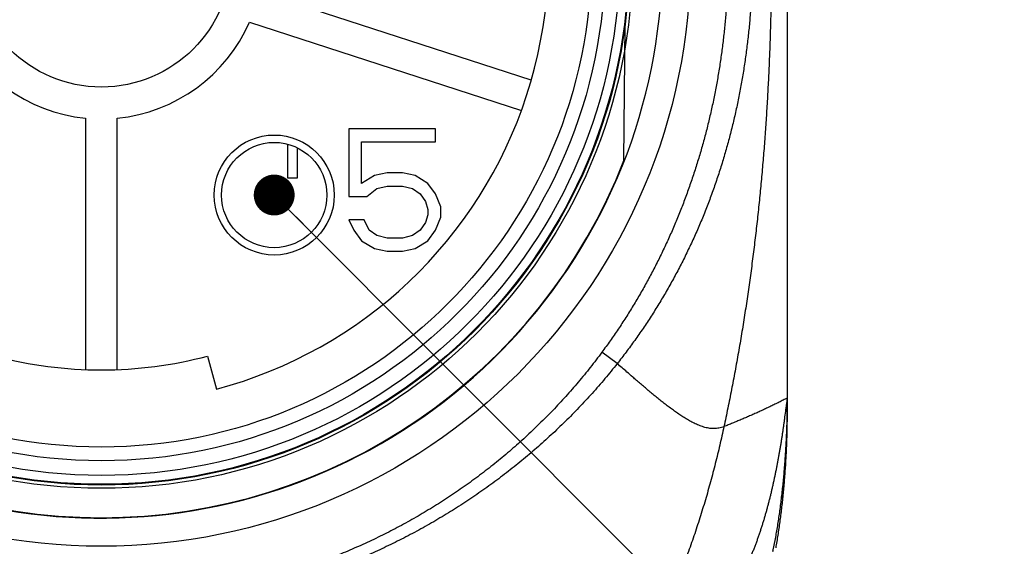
# Model space of a CAD drawing. Header units: millimetres. Extents: x 0 to 1071, y 0 to 742.
# Tile 17 of 130: x 306 to 340, y 298 to 316. Entities that reach past the tile are written whole.
import ezdxf

# ---------------------------------------------------------------- set-up
doc = ezdxf.new("R2010")
doc.units = ezdxf.units.MM
doc.header["$LTSCALE"] = 0.454724
doc.layers.add('NoLayerName_001', color=7, linetype='Continuous')
doc.styles.get("Standard").update_dxf_attribs({"font": 'txt', "bigfont": 'extfont2'})
doc.dimstyles.get("Standard").update_dxf_attribs({"dimtxt": 2.5, "dimasz": 2.5, "dimexe": 1, "dimexo": 1, "dimtad": 1, "dimdec": 3, "dimzin": 0, "dimdsep": 46, "dimtxsty": 'Standard', "dimcen": 2.5, "dimadec": 3, "dimazin": 0, "dimtfac": 0.75, "dimtdec": 3, "dimtmove": 0, "dimatfit": 3, "dimfxl": 1, "dimarcsym": 0})

msp = doc.modelspace()

# ---------------------------------------------------------------- linework, layer by layer
at = {"layer": 'NoLayerName_001', "color": 7, "linetype": 'Continuous', "lineweight": 25}
for p, q in [((332.692449, 302.875467), (332.692449, 338.4588)), ((323.836122, 313.874279), (314.432539, 316.929689)), ((314.092191, 315.882206), (323.495774, 312.826796)), ((327.039451, 311.097578), (327.080585, 315.811099)), ((308.419533, 312.560984), (308.419533, 303.867757)), ((309.520922, 303.867757), (309.520922, 312.560984)), ((320.52775, 312.194912), (317.527172, 312.194912)), ((317.527172, 312.194912), (317.527172, 309.851531)), ((320.52775, 311.744262), (320.52775, 312.194912)), ((315.409116, 311.659258), (315.409116, 310.500467)), ((317.968433, 311.744262), (320.52775, 311.744262)), ((317.968433, 310.302181), (317.968433, 311.744262)), ((315.748005, 310.500467), (315.748005, 311.532374)), ((318.409695, 310.572571), (317.968433, 310.302181)), ((318.850956, 310.662701), (318.409695, 310.572571)), ((319.38047, 310.662701), (318.850956, 310.662701)), ((319.821732, 310.572571), (319.38047, 310.662701)), ((320.262993, 310.302181), (319.821732, 310.572571)), ((315.409116, 310.500467), (315.748005, 310.500467)), ((318.497947, 310.121921), (318.850956, 310.212051)), ((318.850956, 310.212051), (319.38047, 310.212051)), ((319.38047, 310.212051), (319.733479, 310.121921)), ((320.52775, 309.941661), (320.262993, 310.302181)), ((317.527172, 309.851531), (318.144938, 309.851531)), ((318.144938, 309.851531), (318.497947, 310.121921)), ((319.733479, 310.121921), (319.998236, 309.941661)), ((319.998236, 309.941661), (320.174741, 309.671271)), ((320.704255, 309.491011), (320.52775, 309.941661)), ((320.174741, 309.671271), (320.262993, 309.400881)), ((320.262993, 309.220621), (320.174741, 308.950231)), ((320.262993, 309.400881), (320.262993, 309.220621)), ((320.704255, 309.130491), (320.704255, 309.491011)), ((318.056686, 309.040361), (317.527172, 309.040361)), ((317.527172, 309.040361), (317.703676, 308.679841)), ((318.23319, 308.679841), (318.056686, 309.040361)), ((320.174741, 308.950231), (319.998236, 308.679841)), ((320.52775, 308.679841), (320.704255, 309.130491)), ((317.703676, 308.679841), (317.968433, 308.319321)), ((318.497947, 308.499581), (318.23319, 308.679841)), ((318.850956, 308.409451), (318.497947, 308.499581)), ((319.733479, 308.499581), (319.38047, 308.409451)), ((319.998236, 308.679841), (319.733479, 308.499581)), ((320.262993, 308.319321), (320.52775, 308.679841)), ((317.968433, 308.319321), (318.409695, 308.048931)), ((319.38047, 308.409451), (318.850956, 308.409451)), ((319.821732, 308.048931), (320.262993, 308.319321)), ((318.409695, 308.048931), (318.850956, 307.958801)), ((318.850956, 307.958801), (319.38047, 307.958801)), ((319.38047, 307.958801), (319.821732, 308.048931)), ((312.644989, 304.330846), (312.950311, 303.184705)), ((332.692449, 302.451856), (332.692449, 302.875467)), ((332.692553, 302.873756), (332.692583, 302.874844)), ((332.692638, 302.877055), (332.692583, 302.875239))]:
    msp.add_line(p, q, dxfattribs=at)
at = {"layer": 'NoLayerName_001', "color": 8, "linetype": 'Continuous', "lineweight": 25}
for p, q in [((326.807426, 304.068762), (326.277321, 304.461591)), ((332.688719, 302.451856), (332.692449, 302.451856))]:
    msp.add_line(p, q, dxfattribs=at)
at = {"layer": 'NoLayerName_001', "color": 7, "linetype": 'Continuous', "lineweight": 25}
for centre, radius in [((308.970228, 318.125467), 20.375694), ((308.970228, 318.125467), 18.372013), ((308.970228, 318.125467), 18.257638), ((308.970228, 318.125467), 18.232222), ((308.970228, 318.125467), 17.923858), ((308.970228, 318.125467), 17.418888), ((308.970228, 318.125467), 16.944444), ((308.970228, 318.125467), 4.490278), ((314.946044, 309.900461), 2.075694), ((314.946044, 309.900461), 1.821528)]:
    msp.add_circle(centre, radius, dxfattribs=at)
for centre, radius, start, end in [((308.970228, 318.125467), 19.401388, 158.5186327, 131.2277814), ((308.970228, 318.125467), 15.461805, 284.9166667, 39.0833333), ((308.970228, 318.125467), 5.591667, 203.651928, 264.348072), ((308.970228, 318.125467), 5.591667, 275.651928, 336.348072), ((308.970228, 318.125519), 19.387852, 201.2533161, 338.7466839), ((308.970228, 318.125467), 14.275694, 255.0833334, 284.9166667), ((302.49501, 302.875671), 30.197439, 359.1958825, 359.9996146), ((302.433981, 302.876382), 30.258472, 358.9810303, 359.1961573), ((302.434853, 302.876369), 30.2576, 359.028327, 359.1961581)]:
    msp.add_arc(centre, radius, start, end, dxfattribs=at)
at = {"layer": 'NoLayerName_001', "color": 8, "linetype": 'Continuous', "lineweight": 25}
for points, knots in [([(330.640139, 318.125464), (330.638527, 317.963525), (330.637663, 317.639553), (330.622201, 317.153744), (330.598278, 316.668175), (330.564375, 316.183082), (330.520908, 315.698685), (330.467778, 315.215208), (330.405018, 314.732876), (330.332634, 314.251908), (330.250615, 313.772521), (330.158927, 313.294929), (330.057544, 312.81934), (329.946434, 312.345964), (329.825568, 311.875012), (329.694916, 311.406693), (329.554448, 310.941219), (329.40414, 310.47881), (329.243999, 310.01969), (329.074036, 309.56409), (328.894261, 309.112243), (328.704687, 308.664382), (328.505322, 308.22074), (328.296181, 307.781552), (328.077276, 307.347066), (327.848665, 306.917546), (327.610456, 306.493259), (327.362722, 306.074515), (327.10567, 305.661527), (326.839015, 305.254867), (326.564305, 304.85377), (326.372219, 304.592831), (326.277321, 304.461591)], [0, 0, 0, 0, 0.485842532, 0.971853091, 1.457999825, 1.944250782, 2.430574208, 2.916938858, 3.403314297, 3.88967161, 4.37599311, 4.862273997, 5.34851397, 5.834717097, 6.320892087, 6.807052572, 7.293217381, 7.779405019, 8.265615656, 8.751847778, 9.238104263, 9.72439271, 10.210725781, 10.69712153, 11.183601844, 11.670150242, 12.156709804, 12.643224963, 13.129643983, 13.615919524, 14.102009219, 14.587876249, 14.587876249, 14.587876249, 14.587876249]), ([(331.484676, 318.125467), (331.482994, 317.957903), (331.482093, 317.622678), (331.465947, 317.119996), (331.440936, 316.61757), (331.405453, 316.115647), (331.359912, 315.614463), (331.304185, 315.114258), (331.238286, 314.615271), (331.162203, 314.117738), (331.075887, 313.621901), (330.979243, 313.128012), (330.872188, 312.636319), (330.754633, 312.147073), (330.626492, 311.660523), (330.487679, 311.176919), (330.338107, 310.696514), (330.177698, 310.219581), (330.006449, 309.74639), (329.824361, 309.277228), (329.631439, 308.812388), (329.427685, 308.35216), (329.213102, 307.896837), (328.987696, 307.446708), (328.751464, 307.002086), (328.504508, 306.563265), (328.247049, 306.130501), (327.979254, 305.704103), (327.701434, 305.284269), (327.413387, 304.871599), (327.116824, 304.465203), (326.909757, 304.201481), (326.807426, 304.068762)], [0, 0, 0, 0, 0.502716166, 1.005610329, 1.508647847, 2.011795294, 2.515020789, 3.018294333, 3.521588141, 4.024876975, 4.528139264, 5.031360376, 5.534533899, 6.037662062, 6.540756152, 7.043836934, 7.546935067, 8.050080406, 8.553266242, 9.056480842, 9.559719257, 10.062983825, 10.566284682, 11.06964026, 11.57307602, 12.076582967, 12.580109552, 13.083600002, 13.586996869, 14.090241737, 14.593275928, 15.096041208, 15.096041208, 15.096041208, 15.096041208]), ([(332.139968, 318.125467), (332.138837, 317.907494), (332.137706, 317.471529), (332.129216, 316.817619), (332.116587, 316.163761), (332.099031, 315.510006), (332.076683, 314.856403), (332.049429, 314.203), (332.017227, 313.549841), (331.979994, 312.896964), (331.937633, 312.244402), (331.890052, 311.592183), (331.837154, 310.940337), (331.778847, 310.288891), (331.715034, 309.637881), (331.645628, 308.987355), (331.570577, 308.337381), (331.489824, 307.688039), (331.403316, 307.03941), (331.310997, 306.391576), (331.212812, 305.744618), (331.108712, 305.098619), (330.998623, 304.453664), (330.882562, 303.809818), (330.760208, 303.167221), (330.632495, 302.525746), (330.541284, 302.099384), (330.496441, 301.886061)], [0, 0, 0, 0, 0.653927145, 1.307888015, 1.96186849, 2.615855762, 3.269838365, 3.923806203, 4.577751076, 5.231676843, 5.885599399, 6.539537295, 7.193511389, 7.847544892, 8.501663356, 9.155879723, 9.810172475, 10.464516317, 11.118887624, 11.773264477, 12.427626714, 13.081955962, 13.736235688, 14.39045124, 15.044589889, 15.698640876, 16.352595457, 16.352595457, 16.352595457, 16.352595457]), ([(308.721318, 295.903096), (308.501872, 295.906586), (308.062666, 295.908508), (307.404369, 295.941778), (306.746883, 295.993042), (306.090985, 296.06545), (305.437407, 296.157984), (304.786894, 296.270742), (304.140185, 296.403522), (303.497997, 296.556223), (302.860983, 296.728662), (302.229719, 296.920595), (301.604757, 297.131799), (300.986649, 297.362045), (300.375944, 297.611109), (299.773193, 297.878765), (299.178949, 298.164785), (298.593767, 298.468941), (298.018192, 298.790962), (297.452771, 299.130574), (296.89805, 299.487504), (296.354579, 299.861478), (295.822905, 300.252225), (295.303576, 300.659466), (294.797176, 301.082922), (294.304263, 301.52218), (293.825345, 301.976692), (293.361034, 302.445959), (292.911695, 302.929294), (292.478598, 303.426694), (292.059649, 303.935608), (291.796612, 304.287366), (291.663134, 304.461591)], [0, 0, 0, 0, 0.658420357, 1.317405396, 1.97685412, 2.6366557, 3.296692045, 3.956840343, 4.616975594, 5.276976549, 5.936801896, 6.596484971, 7.256056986, 7.915545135, 8.57497421, 9.234368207, 9.893751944, 10.553149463, 11.21257433, 11.872038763, 12.531558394, 13.191153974, 13.850853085, 14.510691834, 15.170712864, 15.830881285, 16.491074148, 17.151162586, 17.811018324, 18.470516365, 19.129537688, 19.787971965, 19.787971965, 19.787971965, 19.787971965]), ([(326.277321, 304.461591), (326.143843, 304.287366), (325.880806, 303.935609), (325.461857, 303.426694), (325.02876, 302.929294), (324.579421, 302.445959), (324.11511, 301.976692), (323.636192, 301.522181), (323.14328, 301.082922), (322.636879, 300.659466), (322.11755, 300.252225), (321.585876, 299.861478), (321.042405, 299.487504), (320.487684, 299.130574), (319.922263, 298.790962), (319.346688, 298.468941), (318.761507, 298.164785), (318.167262, 297.878764), (317.564511, 297.611109), (316.953806, 297.362045), (316.335698, 297.131798), (315.710736, 296.920595), (315.079472, 296.728662), (314.442458, 296.556223), (313.80027, 296.403522), (313.153561, 296.270743), (312.503048, 296.157985), (311.84947, 296.065452), (311.193572, 295.993043), (310.536086, 295.941779), (309.877789, 295.908509), (309.438583, 295.906586), (309.219137, 295.903096)], [0, 0, 0, 0, 0.658434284, 1.317455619, 1.976953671, 2.636809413, 3.296897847, 3.957090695, 4.617259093, 5.277280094, 5.937118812, 6.596817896, 7.256413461, 7.91593309, 8.575397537, 9.234822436, 9.894220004, 10.553603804, 11.212997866, 11.872426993, 12.531915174, 13.191487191, 13.851170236, 14.510995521, 15.170996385, 15.831131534, 16.491279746, 17.151316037, 17.811117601, 18.47056634, 19.129551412, 19.787971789, 19.787971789, 19.787971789, 19.787971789]), ([(308.721298, 295.472945), (308.497113, 295.480469), (308.048379, 295.490823), (307.376244, 295.534583), (306.705117, 295.595182), (306.035739, 295.675627), (305.368742, 295.775062), (304.704784, 295.89367), (304.044516, 296.031348), (303.388581, 296.188094), (302.737574, 296.363799), (302.092034, 296.55827), (301.452486, 296.771338), (300.819455, 297.002827), (300.193466, 297.252565), (299.575044, 297.520377), (298.964714, 297.80609), (298.363005, 298.109529), (297.770407, 298.430442), (297.187413, 298.768575), (296.614514, 299.123677), (296.0522, 299.495494), (295.500965, 299.883774), (294.961299, 300.288264), (294.433724, 300.708689), (293.918807, 301.144719), (293.417147, 301.59596), (292.929434, 302.062052), (292.456122, 302.542437), (291.998557, 303.037279), (291.554764, 303.544063), (291.274893, 303.895009), (291.13303, 304.068762)], [0, 0, 0, 0, 0.672934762, 1.346369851, 2.020201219, 2.694324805, 3.368638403, 4.043043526, 4.717447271, 5.391766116, 6.065968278, 6.740066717, 7.414074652, 8.088004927, 8.761871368, 9.43569015, 10.109481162, 10.783268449, 11.457075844, 12.130926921, 12.804846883, 13.478863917, 14.153010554, 14.827325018, 15.501848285, 16.176528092, 16.851218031, 17.525777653, 18.200079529, 18.874011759, 19.547480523, 20.220412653, 20.220412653, 20.220412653, 20.220412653]), ([(326.807426, 304.068762), (326.665562, 303.895009), (326.38569, 303.544063), (325.941897, 303.037279), (325.484331, 302.542436), (325.01102, 302.06205), (324.523306, 301.595958), (324.021645, 301.144717), (323.506728, 300.708686), (322.979152, 300.288261), (322.439486, 299.883771), (321.88825, 299.495491), (321.325935, 299.123673), (320.753035, 298.768571), (320.170041, 298.430438), (319.577443, 298.109525), (318.975733, 297.806086), (318.365402, 297.520373), (317.74698, 297.25256), (317.12099, 297.002823), (316.487959, 296.771333), (315.84841, 296.558266), (315.202868, 296.363795), (314.551861, 296.18809), (313.895925, 296.031345), (313.235657, 295.893668), (312.571698, 295.775061), (311.9047, 295.675626), (311.235322, 295.595182), (310.564194, 295.534584), (309.892058, 295.490823), (309.443324, 295.480469), (309.219138, 295.472945)], [0, 0, 0, 0, 0.672932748, 1.346402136, 2.020334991, 2.694637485, 3.369197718, 4.043888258, 4.718568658, 5.393092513, 6.067407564, 6.741554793, 7.415572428, 8.089493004, 8.763344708, 9.437152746, 10.11094069, 10.784732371, 11.458551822, 12.132418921, 12.806349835, 13.480358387, 14.154457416, 14.828660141, 15.502979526, 16.177383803, 16.851789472, 17.526103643, 18.200227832, 18.874059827, 19.547495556, 20.220430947, 20.220430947, 20.220430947, 20.220430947]), ([(327.47695, 303.485997), (327.432214, 303.524732), (327.320304, 303.62149), (327.097184, 303.815808), (326.918896, 303.971501), (326.807426, 304.068762)], [0, 0, 0, 0, 0.1775270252, 0.4438145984, 0.8876258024, 0.8876258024, 0.8876258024, 0.8876258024]), ([(330.496441, 301.886061), (330.468412, 301.876437), (330.412897, 301.855107), (330.325711, 301.835405), (330.237278, 301.82287), (330.148041, 301.818851), (330.058922, 301.822676), (329.970429, 301.833569), (329.882964, 301.850727), (329.796836, 301.873376), (329.712211, 301.900832), (329.629099, 301.932464), (329.547413, 301.967655), (329.467064, 302.005807), (329.387908, 302.046298), (329.309859, 302.088773), (329.232866, 302.133051), (329.156832, 302.178927), (329.081667, 302.226205), (329.007281, 302.27469), (328.933569, 302.324182), (328.860487, 302.374589), (328.787996, 302.425839), (328.716051, 302.477856), (328.64461, 302.530567), (328.573629, 302.583895), (328.503063, 302.637768), (328.432869, 302.692116), (328.363028, 302.746911), (328.293515, 302.802118), (328.224308, 302.857705), (328.155381, 302.913639), (328.086712, 302.96989), (328.018277, 303.026423), (327.95005, 303.083207), (327.882014, 303.140218), (327.814154, 303.197436), (327.746452, 303.254842), (327.678899, 303.312423), (327.588979, 303.389374), (327.521796, 303.447388), (327.47695, 303.485997)], [0, 0, 0, 0, 0.08890688, 0.178109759, 0.267427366, 0.356617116, 0.44566193, 0.534732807, 0.623843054, 0.712859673, 0.801742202, 0.890619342, 0.979547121, 1.06850436, 1.157412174, 1.246248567, 1.335050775, 1.42384303, 1.51263597, 1.601428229, 1.690210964, 1.778986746, 1.867761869, 1.956539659, 2.045320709, 2.134103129, 2.22288281, 2.311656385, 2.400425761, 2.48919303, 2.577959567, 2.666726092, 2.755492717, 2.844259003, 2.9330241, 3.021788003, 3.110551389, 3.199314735, 3.288078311, 3.376842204, 3.554370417, 3.554370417, 3.554370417, 3.554370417]), ([(332.692583, 302.875433), (332.668505, 302.863727), (332.620246, 302.840522), (332.524548, 302.792445), (332.428799, 302.744476), (332.332984, 302.696639), (332.261033, 302.660946), (332.188964, 302.625495), (332.116734, 302.590372), (332.044331, 302.555607), (331.971764, 302.521179), (331.899042, 302.487077), (331.826171, 302.453289), (331.753159, 302.419802), (331.680014, 302.386605), (331.606744, 302.353683), (331.533356, 302.321026), (331.459857, 302.288619), (331.386255, 302.256452), (331.312553, 302.224517), (331.238755, 302.192805), (331.164867, 302.161307), (331.090891, 302.130014), (331.016832, 302.098919), (330.942695, 302.068012), (330.868483, 302.037284), (330.7942, 302.006728), (330.719852, 301.976333), (330.64544, 301.946096), (330.570976, 301.915989), (330.521282, 301.896048), (330.496441, 301.886061)], [0, 0, 0, 0, 0.08031664, 0.160638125, 0.321280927, 0.401599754, 0.481916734, 0.562232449, 0.642548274, 0.7228655, 0.803184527, 0.883505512, 0.963828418, 1.044153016, 1.124478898, 1.204805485, 1.285132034, 1.36545765, 1.445781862, 1.526105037, 1.606427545, 1.686749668, 1.767071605, 1.847393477, 1.927715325, 2.00803712, 2.088358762, 2.168680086, 2.249000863, 2.329320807, 2.409639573, 2.409639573, 2.409639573, 2.409639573]), ([(330.496441, 301.886061), (330.47307, 301.779698), (330.42699, 301.566813), (330.353886, 301.24836), (330.27831, 300.930468), (330.199772, 300.613279), (330.118318, 300.296819), (330.03385, 299.981145), (329.94631, 299.666304), (329.855629, 299.352348), (329.761741, 299.039334), (329.664552, 298.727329), (329.563974, 298.416404), (329.459918, 298.106629), (329.352295, 297.798076), (329.241018, 297.490816), (329.125994, 297.184921), (329.007148, 296.880469), (328.884343, 296.577573), (328.75742, 296.276375), (328.626228, 295.977015), (328.490616, 295.679639), (328.35043, 295.384387), (328.205519, 295.091406), (328.055742, 294.800848), (327.900941, 294.512902), (327.740952, 294.227791), (327.575619, 293.945745), (327.404785, 293.666997), (327.228293, 293.391777), (327.045986, 293.120323), (326.85774, 292.852887), (326.663344, 292.589836), (326.462582, 292.331598), (326.255255, 292.078609), (326.041165, 291.831298), (325.820089, 291.59013), (325.591938, 291.35546), (325.356268, 291.128215), (325.114135, 290.907668), (324.945385, 290.769141), (324.86193, 290.698818)], [0, 0, 0, 0, 0.326703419, 0.653435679, 0.980187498, 1.30695161, 1.633722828, 1.960498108, 2.287276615, 2.614059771, 2.940847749, 3.267634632, 3.594416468, 3.921192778, 4.247966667, 4.574744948, 4.901538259, 5.228358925, 5.555198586, 5.88203989, 6.208873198, 6.535697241, 6.86251952, 7.189356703, 7.516232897, 7.843143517, 8.170062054, 8.496974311, 8.823880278, 9.150794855, 9.47774856, 9.804777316, 10.13184897, 10.458916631, 10.785964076, 11.11300813, 11.440100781, 11.767330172, 12.094720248, 12.422154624, 12.749555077, 12.749555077, 12.749555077, 12.749555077])]:
    msp.add_open_spline(points, degree=3, knots=knots, dxfattribs=at)
at = {"layer": 'NoLayerName_001', "color": 7, "linetype": 'Continuous', "lineweight": 25}
for points, knots in [([(332.60837, 302.225148), (332.619725, 302.311616), (332.636865, 302.441309), (332.655552, 302.585458), (332.665143, 302.6575), (332.673936, 302.722307), (332.682105, 302.779879), (332.688871, 302.830306), (332.691484, 302.851975), (332.692103, 302.866505), (332.692553, 302.873756)], [0, 0, 0, 0, 0.261630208, 0.392463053, 0.4360667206, 0.4796605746, 0.5886686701, 0.610498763, 0.6323135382, 0.6541068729, 0.6541068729, 0.6541068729, 0.6541068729]), ([(332.193676, 297.567553), (332.208096, 297.640186), (332.237686, 297.786241), (332.278874, 298.00731), (332.318516, 298.231336), (332.3562, 298.458263), (332.392001, 298.687939), (332.425861, 298.920236), (332.457757, 299.155017), (332.487671, 299.392135), (332.515595, 299.631437), (332.541519, 299.872766), (332.565432, 300.115969), (332.587324, 300.360887), (332.607184, 300.607367), (332.625003, 300.855251), (332.64077, 301.104385), (332.65447, 301.354613), (332.666116, 301.605778), (332.675609, 301.857727), (332.68327, 302.110297), (332.686318, 302.278895), (332.688102, 302.363258)], [0, 0, 0, 0, 0.22215447, 0.447057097, 0.674597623, 0.904665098, 1.137147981, 1.371934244, 1.608910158, 1.847948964, 2.088916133, 2.331676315, 2.576093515, 2.822031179, 3.069352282, 3.317919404, 3.567594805, 3.818240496, 4.069718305, 4.321889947, 4.574617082, 4.827761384, 4.827761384, 4.827761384, 4.827761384]), ([(332.298104, 297.692824), (332.310699, 297.76621), (332.336556, 297.913665), (332.372303, 298.136522), (332.406501, 298.361899), (332.438766, 298.589734), (332.469167, 298.819879), (332.497672, 299.052199), (332.524278, 299.286549), (332.548973, 299.522784), (332.571748, 299.760759), (332.592593, 300.000328), (332.611499, 300.241348), (332.628456, 300.483673), (332.643454, 300.727158), (332.656483, 300.971659), (332.667536, 301.217029), (332.676596, 301.463124), (332.683678, 301.709799), (332.688685, 301.95691), (332.691928, 302.20431), (332.69211, 302.369328), (332.692449, 302.451856)], [0, 0, 0, 0, 0.223374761, 0.449108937, 0.677098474, 0.907238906, 1.139420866, 1.373521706, 1.609415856, 1.846977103, 2.086078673, 2.32659331, 2.568393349, 2.811350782, 3.055337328, 3.300224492, 3.545883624, 3.79218598, 4.039002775, 4.286205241, 4.533664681, 4.781252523, 4.781252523, 4.781252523, 4.781252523]), ([(332.194483, 297.571509), (332.20881, 297.643734), (332.238204, 297.788963), (332.279136, 298.008769), (332.318539, 298.231497), (332.356007, 298.457092), (332.391614, 298.685404), (332.425304, 298.916309), (332.457052, 299.14967), (332.486841, 299.385345), (332.514665, 299.623183), (332.540511, 299.86303), (332.564371, 300.104734), (332.586234, 300.348142), (332.606089, 300.5931), (332.623927, 300.839456), (332.639738, 301.087057), (332.653507, 301.335749), (332.665246, 301.58538), (332.674858, 301.835797), (332.682661, 302.086841), (332.685828, 302.254426), (332.687668, 302.338282)], [0, 0, 0, 0, 0.220898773, 0.444512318, 0.670732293, 0.899449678, 1.13055488, 1.363937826, 1.59948687, 1.837077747, 2.076578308, 2.317855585, 2.560775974, 2.805205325, 3.051009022, 3.29805206, 3.546199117, 3.795314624, 4.04526283, 4.295907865, 4.547113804, 4.798744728, 4.798744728, 4.798744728, 4.798744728]), ([(332.389708, 300.816445), (332.397413, 300.858956), (332.412988, 300.943951), (332.435367, 301.071619), (332.457157, 301.199389), (332.478251, 301.327277), (332.498677, 301.455272), (332.518431, 301.583371), (332.537507, 301.711572), (332.555937, 301.839867), (332.573823, 301.968238), (332.591306, 302.096665), (332.602657, 302.182324), (332.60837, 302.225148)], [0, 0, 0, 0, 0.129613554, 0.259227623, 0.388842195, 0.518456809, 0.648070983, 0.777684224, 0.907296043, 1.036906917, 1.166518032, 1.296129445, 1.425740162, 1.425740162, 1.425740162, 1.425740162]), ([(330.718021, 296.082132), (330.742097, 296.118009), (330.790804, 296.189408), (330.860575, 296.298702), (330.92847, 296.409194), (330.994192, 296.521026), (331.057902, 296.634029), (331.119638, 296.74812), (331.179477, 296.863198), (331.237475, 296.979193), (331.293679, 297.09605), (331.348144, 297.213718), (331.400923, 297.332146), (331.452071, 297.451285), (331.50164, 297.571085), (331.549687, 297.691498), (331.596264, 297.812483), (331.641423, 297.934004), (331.68522, 298.056025), (331.727707, 298.178511), (331.768938, 298.301427), (331.808968, 298.424738), (331.847852, 298.548409), (331.88563, 298.672418), (331.92233, 298.796745), (331.957985, 298.921374), (331.992627, 299.046286), (332.026287, 299.171466), (332.058997, 299.296895), (332.090788, 299.422558), (332.121697, 299.548439), (332.15176, 299.674523), (332.181016, 299.800798), (332.209502, 299.927249), (332.237256, 300.053863), (332.264316, 300.180628), (332.290722, 300.307529), (332.316487, 300.43456), (332.341574, 300.561725), (332.366087, 300.689001), (332.38178, 300.773974), (332.389708, 300.816445)], [0, 0, 0, 0, 0.129620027, 0.259269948, 0.388951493, 0.518659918, 0.648384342, 0.778108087, 0.907810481, 1.037488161, 1.16715121, 1.296806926, 1.426459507, 1.55611017, 1.685757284, 1.815397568, 1.945033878, 2.07467093, 2.204311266, 2.333955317, 2.463601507, 2.593246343, 2.722885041, 2.852517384, 2.982146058, 3.111772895, 3.24139884, 3.371023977, 3.500647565, 3.6302682, 3.759886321, 3.889503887, 4.019122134, 4.148741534, 4.278361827, 4.407982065, 4.537600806, 4.667217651, 4.796832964, 4.926447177, 5.056060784, 5.056060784, 5.056060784, 5.056060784])]:
    msp.add_open_spline(points, degree=3, knots=knots, dxfattribs=at)

# ---------------------------------------------------------------- leaders
at = {"layer": 'NoLayerName_001', "color": 3, "linetype": 'Continuous', "lineweight": 13, "annotation_type": 0, "has_hookline": 1, "hookline_direction": 0, "text_width": 1.88573}
msp.add_leader([(314.946044, 309.900461), (336.267557, 288.532024), (337.681784, 288.532024)], dimstyle='Standard', override={"dimtxt": 4.949795, "dimasz": 1.414227, "dimldrblk": 'DOT'}, dxfattribs=at)

doc.saveas('drawing.dxf')
